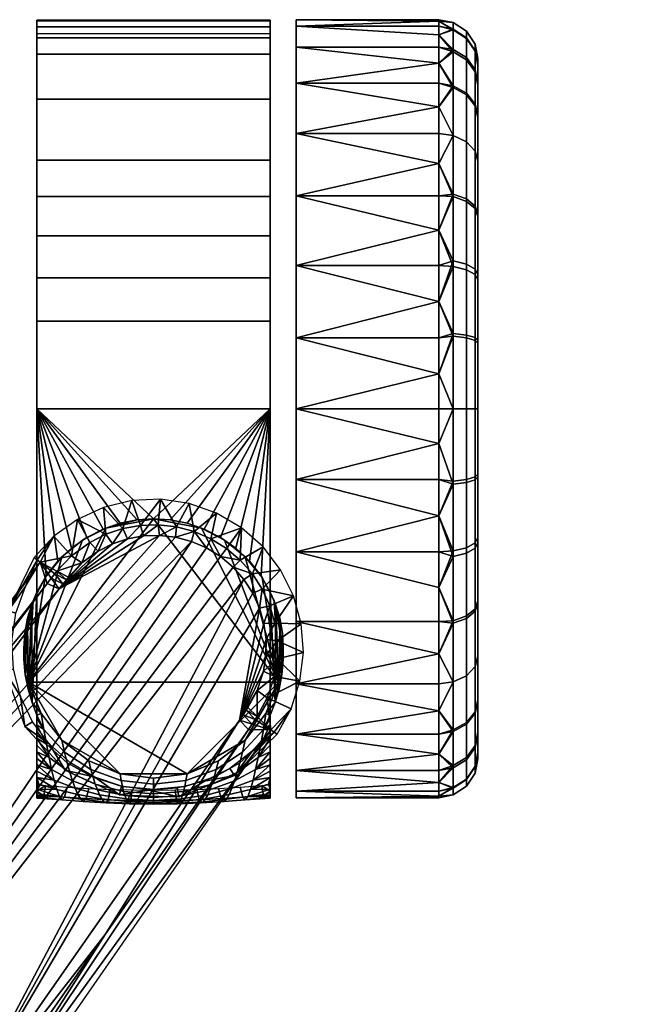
# Model space of a CAD drawing. Header units: millimetres. Extents: x -347 to 347, y -351 to 323.
# Tile 142 of 142: x 189 to 236, y 247 to 323. Entities that reach past the tile are written whole.
import ezdxf

# ---------------------------------------------------------------- set-up
doc = ezdxf.new("R2010")
doc.units = ezdxf.units.MM
doc.header["$MEASUREMENT"] = 0
doc.layers.add('kolecka', color=250, linetype='Continuous')
doc.layers.add('podnoz', color=7, linetype='Continuous')

msp = doc.modelspace()

# ---------------------------------------------------------------- meshes
at = {"layer": 'kolecka'}
mesh = msp.add_polyface(dxfattribs=at)
corners = [(210.259, 317.867, 13.584), (210.259, 320.65, 18.957), (221.259, 319.405, 16.221), (221.259, 317.867, 13.584), (210.259, 322.757, 30), (221.259, 322.635, 27.304), (210.259, 322.256, 24.541), (210.259, 322.256, 35.459), (221.259, 322.635, 32.696), (221.259, 322.757, 30), (221.259, 321.599, 21.745), (221.259, 320.65, 18.957), (210.259, 320.65, 41.043), (210.259, 317.867, 46.416), (221.259, 319.405, 43.779), (221.259, 320.65, 41.043), (221.259, 321.599, 38.255), (221.259, 322.256, 24.541), (221.259, 322.256, 35.459), (221.259, 317.867, 46.416), (223.38, 319.834, 19.28), (223.38, 317.096, 14.013), (222.363, 317.654, 13.646), (222.363, 320.456, 19.034), (223.38, 321.362, 24.544), (222.363, 322.018, 24.419), (224.049, 320.363, 24.734), (224.049, 318.889, 19.654), (224.259, 319.278, 24.941), (224.259, 317.862, 20.061), (223.38, 321.879, 30), (222.363, 322.547, 30), (224.049, 320.862, 30), (224.259, 319.758, 30), (223.38, 321.318, 35.681), (222.363, 321.973, 35.812), (224.049, 320.32, 35.483), (224.259, 319.237, 35.267), (223.38, 319.662, 41.145), (222.363, 320.28, 41.4), (224.049, 318.723, 40.755), (224.259, 317.702, 40.333), (223.38, 316.969, 46.178), (222.363, 317.525, 46.549)]
mesh.append_faces([[corners[k] for k in face] for face in [(0, 1, 2, 3), (4, 5, 6, 6), (4, 7, 8, 9), (1, 6, 10, 11), (12, 13, 14, 15), (7, 12, 15, 16), (1, 11, 2, 2), (6, 17, 10, 10), (6, 5, 17, 17), (7, 18, 8, 8), (9, 5, 4, 4), (19, 14, 13, 13), (16, 18, 7, 7), (20, 21, 22, 23), (24, 20, 23, 25), (26, 27, 20, 24), (28, 29, 27, 26), (30, 24, 25, 31), (32, 26, 24, 30), (33, 28, 26, 32), (34, 30, 31, 35), (36, 32, 30, 34), (37, 33, 32, 36), (38, 34, 35, 39), (40, 36, 34, 38), (41, 37, 36, 40), (42, 38, 39, 43), (22, 3, 2, 2), (23, 11, 10, 10), (25, 10, 17, 17), (31, 5, 9, 9), (31, 9, 8, 8), (25, 17, 5, 5), (35, 18, 16, 16), (39, 16, 15, 15), (39, 15, 14, 14), (35, 8, 18, 18), (23, 2, 11, 11), (25, 23, 10, 10), (31, 25, 5, 5), (39, 35, 16, 16), (43, 39, 14, 14), (31, 8, 35, 35), (22, 2, 23, 23), (37, 28, 33, 33)]])
mesh = msp.add_polyface(dxfattribs=at)
corners = [(210.259, 309.173, 4.89), (221.259, 311.666, 6.709), (221.259, 309.173, 4.89), (210.259, 313.97, 8.787), (210.259, 317.867, 13.584), (221.259, 316.047, 11.091), (210.259, 317.867, 46.416), (210.259, 313.97, 51.213), (221.259, 316.047, 48.909), (221.259, 317.867, 46.416), (210.259, 309.173, 55.11), (221.259, 311.666, 53.291), (221.259, 313.97, 51.213), (221.259, 313.97, 8.787), (221.259, 317.867, 13.584), (221.259, 309.173, 55.11), (223.38, 313.349, 9.407), (223.38, 308.935, 5.787), (222.363, 309.307, 5.232), (222.363, 313.822, 8.935), (224.049, 312.63, 10.127), (224.049, 308.37, 6.633), (224.259, 311.849, 10.907), (224.259, 307.757, 7.551), (223.38, 317.096, 14.013), (222.363, 317.654, 13.646), (224.049, 316.246, 14.571), (224.259, 315.323, 15.177), (224.049, 318.889, 19.654), (223.38, 319.834, 19.28), (224.259, 317.862, 20.061), (224.049, 316.124, 45.613), (224.049, 318.723, 40.755), (223.38, 319.662, 41.145), (223.38, 316.969, 46.178), (224.259, 315.206, 45), (224.259, 317.702, 40.333), (223.38, 313.349, 50.593), (222.363, 317.525, 46.549), (222.363, 313.822, 51.065), (224.049, 312.63, 49.873), (224.259, 311.849, 49.093), (223.38, 308.744, 54.34), (222.363, 309.111, 54.898), (224.049, 308.186, 53.49), (224.259, 307.58, 52.567), (221.259, 319.405, 43.779), (224.259, 319.278, 24.941), (224.259, 319.237, 35.267)]
mesh.append_faces([[corners[k] for k in face] for face in [(0, 1, 2, 2), (3, 1, 0, 0), (4, 5, 3, 3), (6, 7, 8, 9), (7, 10, 11, 12), (3, 13, 1, 1), (3, 5, 13, 13), (14, 5, 4, 4), (7, 12, 8, 8), (10, 15, 11, 11), (16, 17, 18, 19), (20, 21, 17, 16), (22, 23, 21, 20), (24, 16, 19, 25), (26, 20, 16, 24), (27, 22, 20, 26), (28, 26, 24, 29), (30, 27, 26, 28), (31, 32, 33, 34), (35, 36, 32, 31), (37, 34, 38, 39), (40, 31, 34, 37), (41, 35, 31, 40), (42, 37, 39, 43), (44, 40, 37, 42), (45, 41, 40, 44), (18, 2, 1, 1), (19, 1, 13, 13), (25, 5, 14, 14), (19, 13, 5, 5), (38, 46, 9, 9), (38, 9, 8, 8), (19, 18, 1, 1), (25, 19, 5, 5), (39, 12, 11, 11), (43, 11, 15, 15), (43, 39, 11, 11), (39, 38, 8, 12), (23, 27, 47, 47), (27, 30, 47, 47), (22, 27, 23, 23), (23, 47, 48, 48), (45, 35, 41, 41), (48, 36, 35, 35), (23, 48, 35, 35)]])
mesh = msp.add_polyface(dxfattribs=at)
corners = [(210.259, 292.757), (210.259, 298.216, 0.501), (221.259, 298.216, 0.501), (221.259, 295.452, 0.121), (210.259, 303.8, 2.106), (221.259, 301.011, 1.158), (210.259, 309.173, 4.89), (221.259, 306.536, 3.351), (221.259, 303.8, 2.106), (221.259, 309.173, 4.89), (210.259, 309.173, 55.11), (210.259, 303.8, 57.894), (221.259, 306.536, 56.649), (221.259, 309.173, 55.11), (210.259, 298.216, 59.499), (221.259, 301.011, 58.842), (221.259, 303.8, 57.894), (221.259, 295.452, 59.879), (221.259, 298.216, 59.499), (223.38, 298.438, 1.439), (223.38, 292.757, 0.879), (222.363, 292.757, 0.211), (222.363, 298.568, 0.783), (224.049, 298.24, 2.436), (224.049, 292.757, 1.896), (224.259, 298.024, 3.519), (224.259, 292.757, 3), (223.38, 303.902, 3.095), (222.363, 304.157, 2.477), (224.049, 303.512, 4.034), (224.259, 303.09, 5.054), (223.38, 308.935, 5.787), (222.363, 309.307, 5.232), (224.049, 308.37, 6.633), (224.259, 307.757, 7.551), (223.38, 303.476, 57.077), (223.38, 308.744, 54.34), (222.363, 309.111, 54.898), (222.363, 303.722, 57.698), (224.049, 303.102, 56.131), (224.049, 308.186, 53.49), (224.259, 302.696, 55.104), (224.259, 307.58, 52.567), (223.38, 298.213, 58.605), (222.363, 298.338, 59.261), (224.049, 298.022, 57.606), (224.259, 297.816, 56.521), (223.38, 292.757, 59.122), (222.363, 292.757, 59.79), (224.259, 315.206, 45)]
mesh.append_faces([[corners[k] for k in face] for face in [(0, 1, 2, 3), (1, 4, 5, 2), (4, 6, 7, 8), (6, 9, 7, 7), (8, 5, 4, 4), (10, 11, 12, 13), (11, 14, 15, 16), (14, 17, 18, 18), (18, 15, 14, 14), (16, 12, 11, 11), (19, 20, 21, 22), (23, 24, 20, 19), (25, 26, 24, 23), (27, 19, 22, 28), (29, 23, 19, 27), (30, 25, 23, 29), (31, 27, 28, 32), (33, 29, 27, 31), (34, 30, 29, 33), (35, 36, 37, 38), (39, 40, 36, 35), (41, 42, 40, 39), (43, 35, 38, 44), (45, 39, 35, 43), (46, 41, 39, 45), (47, 43, 44, 48), (22, 3, 2, 2), (28, 5, 8, 8), (28, 8, 7, 7), (22, 2, 5, 5), (32, 7, 9, 9), (22, 21, 3, 3), (28, 22, 5, 5), (28, 7, 32, 32), (38, 12, 16, 16), (38, 16, 15, 15), (37, 13, 12, 12), (38, 37, 12, 12), (44, 18, 17, 17), (15, 44, 38, 38), (18, 44, 15, 15), (25, 30, 34, 34), (42, 41, 46, 46), (34, 42, 46, 46), (34, 49, 42, 42)]])
mesh = msp.add_polyface(dxfattribs=at)
corners = [(221.259, 295.452, 0.121), (221.259, 292.757), (210.259, 292.757), (210.259, 298.216, 59.499), (210.259, 292.757, 60), (221.259, 292.757, 60), (221.259, 295.452, 59.879), (221.259, 290.061, 59.879), (210.259, 287.298, 59.499), (221.259, 287.298, 59.499), (210.259, 281.714, 57.894), (221.259, 284.502, 58.842), (221.259, 281.714, 57.894), (210.259, 281.714, 2.106), (210.259, 287.298, 0.501), (221.259, 284.502, 1.158), (221.259, 281.714, 2.106), (221.259, 290.061, 0.121), (221.259, 287.298, 0.501), (224.049, 292.757, 58.105), (224.049, 298.022, 57.606), (223.38, 298.213, 58.605), (223.38, 292.757, 59.122), (224.259, 292.757, 57.001), (224.259, 297.816, 56.521), (223.38, 287.075, 58.561), (222.363, 292.757, 59.79), (222.363, 286.945, 59.216), (224.049, 287.274, 57.563), (224.259, 287.489, 56.48), (223.38, 281.612, 56.906), (222.363, 281.356, 57.523), (224.049, 282.001, 55.966), (224.259, 282.424, 54.946), (223.38, 287.301, 1.395), (223.38, 282.037, 2.923), (222.363, 281.791, 2.302), (222.363, 287.175, 0.738), (224.049, 287.491, 2.394), (224.049, 282.412, 3.869), (224.259, 287.698, 3.478), (224.259, 282.818, 4.895), (223.38, 292.757, 0.879), (222.363, 292.757, 0.211), (224.049, 292.757, 1.896), (224.259, 292.757, 3), (222.363, 298.338, 59.261), (224.259, 277.934, 7.433), (224.259, 307.757, 7.551), (224.259, 298.024, 3.519)]
mesh.append_faces([[corners[k] for k in face] for face in [(0, 1, 2, 2), (3, 4, 5, 6), (5, 4, 7, 7), (8, 7, 4, 4), (8, 9, 7, 7), (8, 10, 11, 9), (10, 12, 11, 11), (13, 14, 15, 16), (14, 2, 1, 17), (14, 18, 15, 15), (17, 18, 14, 14), (19, 20, 21, 22), (23, 24, 20, 19), (25, 22, 26, 27), (28, 19, 22, 25), (29, 23, 19, 28), (30, 25, 27, 31), (32, 28, 25, 30), (33, 29, 28, 32), (34, 35, 36, 37), (38, 39, 35, 34), (40, 41, 39, 38), (42, 34, 37, 43), (44, 38, 34, 42), (45, 40, 38, 44), (43, 1, 0, 0), (5, 26, 6, 6), (46, 6, 26, 26), (27, 7, 9, 9), (27, 9, 11, 11), (27, 26, 7, 7), (31, 27, 11, 11), (36, 16, 15, 15), (37, 15, 18, 18), (43, 17, 1, 1), (43, 37, 18, 17), (15, 37, 36, 36), (5, 7, 26, 26), (47, 41, 40, 40), (29, 47, 48, 48), (23, 29, 24, 24), (40, 49, 47, 47), (48, 47, 49, 49), (48, 24, 29, 29), (45, 49, 40, 40)]])
mesh = msp.add_polyface(dxfattribs=at)
corners = [(210.259, 281.714, 57.894), (210.259, 276.341, 55.11), (221.259, 276.341, 55.11), (221.259, 278.978, 56.649), (210.259, 271.543, 51.213), (221.259, 273.848, 53.291), (221.259, 281.714, 57.894), (221.259, 271.543, 51.213), (210.259, 276.341, 4.89), (210.259, 281.714, 2.106), (221.259, 278.978, 3.351), (221.259, 276.341, 4.89), (210.259, 271.543, 8.787), (221.259, 273.848, 6.709), (221.259, 271.543, 8.787), (221.259, 281.714, 2.106), (223.38, 276.579, 54.213), (223.38, 281.612, 56.906), (222.363, 281.356, 57.523), (222.363, 276.208, 54.768), (224.049, 277.144, 53.367), (224.049, 282.001, 55.966), (224.259, 277.757, 52.449), (224.259, 282.424, 54.946), (223.38, 272.164, 50.593), (222.363, 271.692, 51.065), (224.049, 272.883, 49.873), (224.259, 273.664, 49.092), (224.049, 269.267, 45.429), (223.38, 268.417, 45.988), (224.259, 270.19, 44.823), (224.049, 272.883, 10.127), (224.049, 269.39, 14.387), (223.38, 268.544, 13.822), (223.38, 272.164, 9.407), (224.259, 273.664, 10.907), (224.259, 270.308, 15), (223.38, 276.769, 5.66), (222.363, 271.692, 8.935), (222.363, 276.402, 5.102), (224.049, 277.328, 6.51), (224.259, 277.934, 7.433), (223.38, 282.037, 2.923), (222.363, 281.791, 2.302), (224.049, 282.412, 3.869), (224.259, 282.818, 4.895), (221.259, 284.502, 58.842), (221.259, 269.466, 48.909), (221.259, 269.466, 11.091), (224.259, 266.276, 24.733), (224.259, 266.235, 35.059), (224.259, 287.489, 56.48)]
mesh.append_faces([[corners[k] for k in face] for face in [(0, 1, 2, 3), (1, 4, 5, 2), (3, 6, 0, 0), (7, 5, 4, 4), (8, 9, 10, 11), (12, 8, 13, 14), (9, 15, 10, 10), (11, 13, 8, 8), (16, 17, 18, 19), (20, 21, 17, 16), (22, 23, 21, 20), (24, 16, 19, 25), (26, 20, 16, 24), (27, 22, 20, 26), (28, 26, 24, 29), (30, 27, 26, 28), (31, 32, 33, 34), (35, 36, 32, 31), (37, 34, 38, 39), (40, 31, 34, 37), (41, 35, 31, 40), (42, 37, 39, 43), (44, 40, 37, 42), (45, 41, 40, 44), (18, 6, 3, 3), (19, 3, 2, 2), (18, 46, 6, 6), (25, 5, 7, 7), (25, 7, 47, 47), (19, 2, 5, 5), (38, 48, 14, 14), (25, 19, 5, 5), (18, 3, 19, 19), (39, 13, 11, 11), (39, 11, 10, 10), (43, 10, 15, 15), (39, 38, 14, 13), (43, 39, 10, 10), (41, 49, 36, 36), (50, 49, 41, 41), (41, 36, 35, 35), (30, 22, 27, 27), (51, 23, 22, 22), (41, 22, 50, 50), (41, 51, 22, 22)]])
mesh = msp.add_polyface(dxfattribs=at)
corners = [(210.259, 271.543, 51.213), (210.259, 267.647, 46.416), (221.259, 269.466, 48.909), (221.259, 271.543, 51.213), (210.259, 264.863, 41.043), (221.259, 266.108, 43.779), (221.259, 267.647, 46.416), (210.259, 263.258, 35.459), (221.259, 263.915, 38.255), (221.259, 264.863, 41.043), (210.259, 264.863, 18.957), (210.259, 267.647, 13.584), (221.259, 266.108, 16.221), (221.259, 264.863, 18.957), (210.259, 271.543, 8.787), (221.259, 269.466, 11.091), (221.259, 267.647, 13.584), (221.259, 271.543, 8.787), (221.259, 263.915, 21.745), (223.38, 268.417, 45.988), (223.38, 272.164, 50.593), (222.363, 271.692, 51.065), (222.363, 267.859, 46.354), (223.38, 265.68, 40.72), (222.363, 265.059, 40.966), (224.049, 266.625, 40.345), (224.049, 269.267, 45.429), (224.259, 267.652, 39.939), (224.259, 270.19, 44.823), (223.38, 264.152, 35.456), (222.363, 263.495, 35.582), (224.049, 265.151, 35.266), (224.259, 266.235, 35.059), (224.049, 264.652, 30), (223.38, 263.635, 30), (224.259, 265.756, 30), (224.049, 265.193, 24.517), (223.38, 264.196, 24.319), (224.259, 266.276, 24.733), (223.38, 265.851, 18.855), (222.363, 263.541, 24.188), (222.363, 265.234, 18.6), (224.049, 266.791, 19.245), (224.259, 267.811, 19.667), (223.38, 268.544, 13.822), (222.363, 267.989, 13.451), (224.049, 269.39, 14.387), (224.259, 270.308, 15), (223.38, 272.164, 9.407), (222.363, 271.692, 8.935), (224.259, 277.757, 52.449)]
mesh.append_faces([[corners[k] for k in face] for face in [(0, 1, 2, 3), (1, 4, 5, 6), (4, 7, 8, 9), (10, 11, 12, 13), (11, 14, 15, 16), (1, 6, 2, 2), (4, 9, 5, 5), (11, 16, 12, 12), (14, 17, 15, 15), (13, 18, 10, 10), (19, 20, 21, 22), (23, 19, 22, 24), (25, 26, 19, 23), (27, 28, 26, 25), (29, 23, 24, 30), (31, 25, 23, 29), (32, 27, 25, 31), (33, 31, 29, 34), (35, 32, 31, 33), (36, 33, 34, 37), (38, 35, 33, 36), (39, 37, 40, 41), (42, 36, 37, 39), (43, 38, 36, 42), (44, 39, 41, 45), (46, 42, 39, 44), (47, 43, 42, 46), (48, 44, 45, 49), (22, 6, 5, 5), (24, 5, 9, 9), (22, 2, 6, 6), (41, 18, 13, 13), (41, 13, 12, 12), (45, 16, 15, 15), (45, 12, 16, 16), (24, 9, 8, 8), (22, 21, 2, 2), (41, 40, 18, 18), (45, 41, 12, 12), (22, 5, 24, 24), (15, 49, 45, 45), (38, 43, 47, 47), (35, 38, 32, 32), (28, 27, 32, 32), (50, 28, 32, 32)]])
mesh = msp.add_polyface(dxfattribs=at)
corners = [(333.408, -56.758, 24.541), (333.408, -56.257, 30), (344.408, -56.378, 27.304), (344.408, -56.758, 24.541), (333.408, -56.758, 35.459), (344.408, -56.378, 32.696), (344.408, -56.257, 30), (345.513, -56.466, 30), (345.513, -56.996, 24.419), (311.408, -56.758, 24.541), (300.408, -56.758, 24.541), (300.408, -56.378, 27.304), (311.408, -56.257, 30), (300.408, -56.257, 30), (300.408, -56.378, 32.696), (311.408, -56.758, 35.459), (299.304, -56.466, 30), (210.259, 263.258, 35.459), (210.259, 262.757, 30), (221.259, 262.878, 32.696), (221.259, 263.258, 35.459), (210.259, 263.258, 24.541), (221.259, 262.878, 27.304), (221.259, 262.757, 30), (210.259, 264.863, 18.957), (221.259, 263.915, 21.745), (221.259, 263.258, 24.541), (221.259, 263.915, 38.255), (223.38, 263.635, 30), (223.38, 264.152, 35.456), (222.363, 263.495, 35.582), (222.363, 262.966, 30), (223.38, 264.196, 24.319), (222.363, 263.541, 24.188), (222.363, 265.059, 40.966), (188.259, 263.258, 35.459), (177.259, 263.258, 35.459), (177.259, 262.878, 32.696), (188.259, 262.757, 30), (177.259, 262.757, 30), (177.259, 262.878, 27.304), (188.259, 263.258, 24.541), (188.259, 264.863, 41.043), (177.259, 263.915, 38.255), (177.259, 263.258, 24.541), (177.259, 263.915, 21.745), (188.259, 264.863, 18.957), (175.138, 263.635, 30), (176.155, 262.966, 30), (176.155, 263.495, 35.582), (175.138, 264.152, 35.456), (175.138, 264.196, 24.319), (176.155, 263.541, 24.188), (176.155, 265.234, 18.6)]
mesh.append_faces([[corners[k] for k in face] for face in [(0, 1, 2, 3), (1, 4, 5, 6), (6, 2, 1, 1), (7, 2, 6, 6), (7, 6, 5, 5), (7, 8, 2, 2), (9, 10, 11, 12), (12, 13, 14, 15), (13, 12, 11, 11), (16, 13, 11, 11), (16, 14, 13, 13), (17, 18, 19, 20), (18, 21, 22, 23), (21, 24, 25, 26), (18, 23, 19, 19), (21, 26, 22, 22), (20, 27, 17, 17), (28, 29, 30, 31), (32, 28, 31, 33), (30, 27, 20, 20), (30, 20, 19, 19), (31, 23, 22, 22), (33, 22, 26, 26), (31, 19, 23, 23), (33, 26, 25, 25), (30, 34, 27, 27), (31, 30, 19, 19), (31, 22, 33, 33), (35, 36, 37, 38), (38, 39, 40, 41), (42, 43, 36, 35), (41, 44, 45, 46), (38, 37, 39, 39), (41, 40, 44, 44), (47, 48, 49, 50), (51, 52, 48, 47), (49, 36, 43, 43), (49, 37, 36, 36), (48, 40, 39, 39), (52, 44, 40, 40), (48, 39, 37, 37), (52, 45, 44, 44), (48, 37, 49, 49), (53, 45, 52, 52), (48, 52, 40, 40)]])
at = {"layer": 'podnoz'}
mesh = msp.add_polyface(dxfattribs=at)
corners = [(190.259, 262.83, 32.606), (190.259, 322.676, 32.196), (190.259, 262.728, 30.473), (190.259, 262.757, 28.334), (190.259, 322.729, 28.713), (190.259, 262.932, 26.202), (190.259, 263.063, 34.728), (190.259, 322.215, 35.673), (190.259, 263.846, 38.9), (190.259, 321.352, 39.073), (190.259, 263.416, 36.822), (190.259, 321.67, 22), (190.259, 263.263, 24.086), (190.259, 320.107, 42.327), (190.259, 264.307, 40.959), (190.259, 316.631, 48.166), (190.259, 264.789, 43.012), (190.259, 265.788, 47.082), (190.259, 309.126, 55.14), (190.259, 265.283, 45.049), (190.259, 292.757, 60), (190.259, 266.299, 49.098), (190.259, 266.816, 51.113), (190.259, 267.334, 53.11), (190.259, 278.616, 60), (190.259, 263.748, 22), (190.259, 268.885, 59.066), (190.259, 269.127, 60), (189.855, 277.658, 60.605), (190.259, 278.616, 60), (189.884, 270.091, 60.563), (189.538, 276.601, 61.082), (189.579, 271.133, 61.021), (190.259, 269.127, 60), (189.361, 272.247, 61.347), (189.259, 273.413, 61.5), (189.331, 275.455, 61.392), (189.259, 274.257, 61.5), (189.259, 274.257, 63), (189.259, 274.257, 61.5), (189.259, 273.413, 61.5), (189.361, 272.247, 61.347), (192.188, 281.328, 63), (191.87, 280.995, 60), (190.973, 279.855, 60), (190.889, 279.729, 63), (190.259, 278.616, 60), (189.961, 277.938, 63), (189.331, 275.455, 61.392), (189.855, 277.658, 60.605), (189.538, 276.601, 61.082), (199.259, 284.257, 63), (195.578, 283.555, 63), (189.602, 271.678, 63), (189.259, 274.257, 63), (189.961, 277.938, 63), (190.889, 279.729, 63), (192.188, 281.328, 63), (193.787, 282.627, 63), (168.74, 248.058, 108.128), (202.18, 282.521, 97.031), (200.959, 282.846, 97.135), (193.718, 280.858, 98.488), (192.689, 279.755, 98.837), (192.53, 279.562, 98.896), (191.969, 278.853, 99.107), (192.27, 279.245, 98.992), (188.031, 277.156, 64), (190.27, 281.1, 68.97), (190.035, 281.285, 64), (189.379, 279.044, 74.278), (190.502, 280.914, 73.94), (187.785, 272.573, 64), (188.33, 274.838, 74.856), (188.644, 276.989, 74.58), (188.445, 272.664, 75.099), (191.803, 280.219, 97.924), (192.929, 281.42, 97.575), (191.635, 280.016, 97.982), (191.054, 279.282, 98.193), (191.358, 279.679, 98.078), (167.738, 249.631, 93.737), (191.054, 279.282, 98.193), (191.969, 278.853, 99.107), (191.358, 279.679, 98.078), (191.635, 280.016, 97.982), (192.27, 279.245, 98.992), (192.53, 279.562, 98.896), (192.689, 279.755, 98.837), (191.803, 280.219, 97.924), (193.718, 280.858, 98.488), (192.929, 281.42, 97.575)]
mesh.append_faces([[corners[k] for k in face] for face in [(0, 1, 2, 2), (3, 4, 5, 5), (6, 7, 0, 0), (8, 9, 10, 10), (5, 11, 12, 12), (13, 8, 14, 14), (15, 14, 16, 16), (17, 18, 19, 19), (20, 17, 21, 21), (21, 22, 20, 20), (22, 23, 24, 24), (12, 11, 25, 25), (26, 27, 24, 24), (24, 20, 22, 22), (28, 29, 30, 30), (31, 28, 32, 32), (33, 30, 29, 29), (32, 34, 31, 31), (34, 35, 36, 36), (37, 36, 35, 35), (31, 34, 36, 36), (38, 39, 40, 40), (38, 40, 41, 41), (42, 43, 44, 45), (45, 44, 46, 47), (38, 48, 39, 39), (48, 38, 47, 47), (46, 49, 47, 47), (49, 50, 47, 47), (50, 48, 47, 47), (51, 52, 53, 53), (54, 53, 55, 55), (55, 53, 56, 56), (57, 53, 58, 58), (57, 56, 53, 53), (53, 52, 58, 58), (59, 60, 61, 61), (62, 63, 64, 64), (65, 64, 66, 66), (64, 65, 62, 62), (67, 68, 69, 69), (68, 70, 71, 71), (67, 70, 68, 68), (72, 73, 67, 67), (67, 74, 70, 70), (67, 73, 74, 74), (75, 73, 72, 72), (76, 77, 71, 71), (71, 78, 76, 76), (71, 79, 80, 80), (78, 71, 80, 80), (81, 79, 71, 71), (82, 83, 84, 84), (85, 86, 87, 87), (83, 86, 84, 84), (87, 88, 89, 89), (88, 90, 89, 89), (91, 89, 90, 90), (85, 87, 89, 89), (84, 86, 85, 85)]])
mesh = msp.add_polyface(dxfattribs=at)
corners = [(208.259, 262.757, 28.334), (208.259, 322.729, 28.713), (208.259, 262.728, 30.473), (208.259, 263.063, 34.728), (208.259, 322.215, 35.673), (208.259, 263.416, 36.822), (208.259, 320.107, 42.327), (208.259, 264.307, 40.959), (208.259, 263.846, 38.9), (208.259, 316.631, 48.166), (208.259, 264.789, 43.012), (208.259, 265.283, 45.049), (208.259, 292.757, 60), (208.259, 266.299, 49.098), (208.259, 265.788, 47.082), (208.259, 266.816, 51.113), (208.259, 267.854, 55.106), (208.259, 267.334, 53.11), (208.259, 278.616, 60), (208.259, 268.37, 57.086), (209.187, 275.455, 61.392), (209.259, 274.257, 61.5), (209.259, 273.413, 61.5), (209.157, 272.247, 61.347), (208.663, 277.658, 60.605), (208.98, 276.601, 61.082), (208.94, 271.133, 61.021), (208.259, 278.616, 60), (208.635, 270.091, 60.563), (208.259, 269.127, 60), (209.259, 274.257, 63), (209.259, 273.413, 61.5), (209.259, 274.257, 61.5), (209.157, 272.247, 61.347), (209.187, 275.455, 61.392), (208.557, 277.938, 63), (208.259, 278.616, 60), (207.545, 279.855, 60), (207.629, 279.729, 63), (206.648, 280.995, 60), (206.33, 281.328, 63), (208.98, 276.601, 61.082), (208.663, 277.658, 60.605), (189.602, 271.678, 63), (208.917, 271.678, 63), (199.259, 284.257, 63), (209.259, 274.257, 63), (208.557, 277.938, 63), (202.94, 283.555, 63), (204.731, 282.627, 63), (206.33, 281.328, 63), (207.629, 279.729, 63), (205.883, 268.744, 99.107), (207.92, 273.724, 97.891), (207.932, 274.959, 97.659), (207.768, 276.187, 97.452), (207.425, 277.382, 97.277), (191.969, 278.853, 99.107), (194.979, 281.774, 98.144), (193.718, 280.858, 98.488), (206.875, 280.009, 96.119), (207.641, 278.827, 96.222), (209.057, 280.325, 64), (210.049, 278.327, 64), (208.223, 277.551, 96.364), (208.605, 276.219, 96.54), (210.641, 276.177, 64), (208.791, 274.85, 96.746), (208.778, 273.472, 96.978), (210.809, 273.953, 64), (207.7, 282.096, 64), (205.946, 281.069, 96.055), (210.547, 271.738, 64), (206.902, 278.527, 97.135), (207.425, 277.382, 97.277), (207.641, 278.827, 96.222), (207.768, 276.187, 97.452), (208.223, 277.551, 96.364), (206.875, 280.009, 96.119), (206.217, 279.588, 97.031), (205.946, 281.069, 96.055), (204.419, 281.358, 96.945), (205.383, 280.54, 96.967), (208.778, 273.472, 96.978), (207.92, 273.724, 97.891), (207.731, 272.509, 98.144), (207.932, 274.959, 97.659), (208.605, 276.219, 96.54), (208.791, 274.85, 96.746)]
mesh.append_faces([[corners[k] for k in face] for face in [(0, 1, 2, 2), (3, 4, 5, 5), (6, 7, 8, 8), (9, 10, 7, 7), (10, 9, 11, 11), (12, 13, 14, 14), (13, 12, 15, 15), (16, 17, 18, 18), (19, 16, 18, 18), (20, 21, 22, 22), (23, 20, 22, 22), (24, 25, 26, 26), (27, 24, 28, 28), (26, 25, 23, 23), (28, 29, 27, 27), (20, 23, 25, 25), (30, 31, 32, 32), (33, 31, 30, 30), (30, 32, 34, 34), (35, 30, 34, 34), (35, 36, 37, 38), (38, 37, 39, 40), (41, 35, 34, 34), (42, 36, 35, 35), (42, 35, 41, 41), (43, 44, 45, 45), (46, 47, 44, 44), (45, 44, 48, 48), (48, 44, 49, 49), (49, 44, 50, 50), (44, 51, 50, 50), (51, 44, 47, 47), (52, 53, 54, 54), (52, 55, 56, 56), (57, 58, 59, 59), (60, 61, 62, 62), (63, 61, 64, 64), (64, 65, 63, 63), (66, 65, 67, 67), (68, 69, 67, 67), (60, 70, 71, 71), (62, 61, 63, 63), (70, 60, 62, 62), (69, 68, 72, 72), (66, 67, 69, 69), (63, 65, 66, 66), (73, 74, 75, 75), (76, 77, 74, 74), (74, 77, 75, 75), (78, 79, 73, 73), (80, 81, 82, 82), (73, 75, 78, 78), (80, 82, 78, 78), (82, 79, 78, 78), (83, 84, 85, 85), (86, 87, 76, 76), (77, 76, 87, 87), (83, 88, 84, 84), (86, 84, 88, 88), (87, 86, 88, 88)]])
mesh = msp.add_polyface(dxfattribs=at)
corners = [(208.259, 262.83, 32.606), (208.259, 262.728, 30.473), (208.259, 322.676, 32.196), (208.259, 262.757, 28.334), (208.259, 262.932, 26.202), (208.259, 322.729, 28.713), (208.259, 263.063, 34.728), (208.259, 322.215, 35.673), (208.259, 263.846, 38.9), (208.259, 263.416, 36.822), (208.259, 321.352, 39.073), (208.259, 263.263, 24.086), (208.259, 321.67, 22), (208.259, 265.788, 47.082), (208.259, 265.283, 45.049), (208.259, 309.126, 55.14), (208.259, 263.748, 22), (208.259, 264.307, 40.959), (208.259, 320.107, 42.327), (208.259, 316.631, 48.166), (208.259, 311.93, 53.073), (208.259, 292.757, 60), (208.259, 306.08, 56.879), (208.259, 299.509, 59.23), (208.259, 302.852, 58.251), (190.259, 262.757, 28.334), (190.259, 262.728, 30.473), (190.259, 322.729, 28.713), (190.259, 263.063, 34.728), (190.259, 263.416, 36.822), (190.259, 322.215, 35.673), (190.259, 264.789, 43.012), (190.259, 265.283, 45.049), (190.259, 316.631, 48.166), (190.259, 264.307, 40.959), (190.259, 320.107, 42.327), (190.259, 311.93, 53.073), (190.259, 321.352, 39.073), (190.259, 263.846, 38.9), (190.259, 262.83, 32.606), (190.259, 322.676, 32.196), (190.259, 309.126, 55.14), (190.259, 292.757, 60), (190.259, 306.08, 56.879), (190.259, 299.509, 59.23), (190.259, 302.852, 58.251), (190.259, 265.788, 47.082), (190.259, 321.67, 22), (190.259, 262.932, 26.202), (199.259, 284.257, 60), (200.531, 284.176, 60), (208.259, 292.757, 60), (201.838, 283.918, 60), (203.145, 283.471, 60), (204.411, 282.828, 60), (197.987, 284.176, 60), (190.259, 292.757, 60), (195.374, 283.471, 60), (196.681, 283.918, 60), (194.108, 282.828, 60), (205.592, 281.996, 60), (192.927, 281.996, 60), (208.259, 322.729, 28.713), (208.259, 321.67, 22), (190.259, 321.67, 22), (190.259, 322.729, 28.713), (208.259, 322.676, 32.196), (190.259, 322.676, 32.196), (208.259, 321.352, 39.073), (208.259, 322.215, 35.673), (190.259, 322.215, 35.673), (190.259, 321.352, 39.073), (208.259, 320.107, 42.327), (190.259, 320.107, 42.327), (208.259, 316.631, 48.166), (190.259, 316.631, 48.166), (208.259, 309.126, 55.14), (208.259, 311.93, 53.073), (190.259, 311.93, 53.073), (190.259, 309.126, 55.14), (208.259, 306.08, 56.879), (190.259, 306.08, 56.879), (208.259, 299.509, 59.23), (208.259, 302.852, 58.251), (190.259, 302.852, 58.251), (190.259, 299.509, 59.23), (198.237, 283.752, 96.54), (199.622, 283.8, 96.364), (199.797, 285.776, 64), (201.016, 283.64, 96.222), (202.003, 285.45, 64), (195.401, 285.147, 64), (196.877, 283.505, 96.746), (197.568, 285.674, 64)]
mesh.append_faces([[corners[k] for k in face] for face in [(0, 1, 2, 2), (3, 4, 5, 5), (6, 0, 7, 7), (8, 9, 10, 10), (4, 11, 12, 12), (13, 14, 15, 15), (11, 16, 12, 12), (17, 18, 19, 19), (20, 14, 19, 19), (10, 18, 8, 8), (0, 2, 7, 7), (7, 10, 9, 9), (2, 1, 5, 5), (15, 14, 20, 20), (21, 15, 22, 22), (23, 21, 24, 24), (22, 24, 21, 21), (13, 15, 21, 21), (12, 5, 4, 4), (25, 26, 27, 27), (28, 29, 30, 30), (31, 32, 33, 33), (34, 33, 35, 35), (36, 33, 32, 32), (37, 38, 35, 35), (39, 30, 40, 40), (30, 29, 37, 37), (40, 27, 26, 26), (41, 36, 32, 32), (42, 43, 41, 41), (44, 45, 42, 42), (43, 42, 45, 45), (46, 42, 41, 41), (47, 48, 27, 27), (49, 50, 51, 51), (52, 51, 50, 50), (51, 52, 53, 53), (53, 54, 51, 51), (55, 49, 56, 56), (51, 56, 49, 49), (56, 57, 58, 58), (56, 58, 55, 55), (59, 57, 56, 56), (51, 54, 60, 60), (56, 61, 59, 59), (62, 63, 64, 65), (66, 62, 65, 67), (68, 69, 70, 71), (72, 68, 71, 73), (69, 66, 67, 70), (74, 72, 73, 75), (76, 77, 78, 79), (80, 76, 79, 81), (82, 83, 84, 85), (51, 82, 85, 56), (83, 80, 81, 84), (77, 74, 75, 78), (86, 87, 88, 88), (88, 89, 90, 90), (91, 92, 93, 93), (88, 93, 86, 86)]])
mesh = msp.add_polyface(dxfattribs=at)
corners = [(208.259, 278.616, 60), (208.259, 266.816, 51.113), (208.259, 292.757, 60), (206.33, 281.328, 63), (205.592, 281.996, 60), (204.411, 282.828, 60), (204.731, 282.627, 63), (203.145, 283.471, 60), (202.94, 283.555, 63), (201.838, 283.918, 60), (200.531, 284.176, 60), (199.259, 284.257, 63), (206.648, 280.995, 60), (199.259, 284.257, 60), (195.578, 283.555, 63), (195.374, 283.471, 60), (194.108, 282.828, 60), (193.787, 282.627, 63), (192.927, 281.996, 60), (192.188, 281.328, 63), (197.987, 284.176, 60), (196.681, 283.918, 60), (191.87, 280.995, 60), (208.259, 292.757, 60), (206.648, 280.995, 60), (207.545, 279.855, 60), (208.259, 278.616, 60), (205.592, 281.996, 60), (190.259, 292.757, 60), (190.259, 278.616, 60), (190.973, 279.855, 60), (191.87, 280.995, 60), (192.927, 281.996, 60), (198.466, 282.945, 97.452), (191.969, 278.853, 99.107), (199.709, 282.989, 97.277), (197.247, 282.722, 97.659), (194.979, 281.774, 98.144), (196.076, 282.329, 97.891), (207.7, 282.096, 64), (206.029, 283.576, 64), (205.946, 281.069, 96.055), (204.871, 281.982, 96.033), (204.107, 284.707, 64), (203.672, 282.722, 96.055), (201.016, 283.64, 96.222), (202.376, 283.278, 96.119), (202.003, 285.45, 64), (199.797, 285.776, 64), (199.622, 283.8, 96.364), (196.877, 283.505, 96.746), (198.237, 283.752, 96.54), (197.568, 285.674, 64), (195.57, 283.068, 96.978), (195.401, 285.147, 64), (192.929, 281.42, 97.575), (194.345, 282.449, 97.231), (193.376, 284.214, 64), (191.564, 282.913, 64), (190.502, 280.914, 73.94), (190.035, 281.285, 64), (190.27, 281.1, 68.97), (194.345, 282.449, 97.231), (192.929, 281.42, 97.575), (193.718, 280.858, 98.488), (194.979, 281.774, 98.144), (195.57, 283.068, 96.978), (196.076, 282.329, 97.891), (196.877, 283.505, 96.746), (198.237, 283.752, 96.54), (197.247, 282.722, 97.659), (199.622, 283.8, 96.364), (198.466, 282.945, 97.452), (201.016, 283.64, 96.222), (199.709, 282.989, 97.277), (200.959, 282.846, 97.135), (202.18, 282.521, 97.031), (202.376, 283.278, 96.119), (203.342, 282.022, 96.967), (203.672, 282.722, 96.055), (204.419, 281.358, 96.945), (204.871, 281.982, 96.033), (205.946, 281.069, 96.055)]
mesh.append_faces([[corners[k] for k in face] for face in [(0, 1, 2, 2), (3, 4, 5, 6), (6, 5, 7, 8), (8, 9, 10, 11), (4, 3, 12, 12), (9, 8, 7, 7), (10, 13, 11, 11), (14, 15, 16, 17), (17, 16, 18, 19), (13, 20, 11, 11), (21, 14, 20, 20), (21, 15, 14, 14), (19, 18, 22, 22), (14, 11, 20, 20), (23, 24, 25, 25), (23, 25, 26, 26), (24, 23, 27, 27), (28, 29, 30, 30), (28, 30, 31, 31), (28, 31, 32, 32), (33, 34, 35, 35), (36, 34, 33, 33), (37, 34, 38, 38), (38, 34, 36, 36), (39, 40, 41, 41), (40, 42, 41, 41), (43, 44, 40, 40), (45, 46, 47, 47), (43, 46, 44, 44), (45, 48, 49, 49), (50, 51, 52, 52), (53, 50, 54, 54), (55, 56, 57, 57), (57, 56, 53, 53), (47, 46, 43, 43), (57, 53, 54, 54), (55, 58, 59, 59), (60, 61, 58, 58), (59, 58, 61, 61), (55, 57, 58, 58), (42, 40, 44, 44), (62, 63, 64, 64), (65, 66, 62, 62), (66, 65, 67, 67), (67, 68, 66, 66), (64, 65, 62, 62), (69, 68, 70, 70), (67, 70, 68, 68), (71, 69, 72, 72), (70, 72, 69, 69), (73, 74, 75, 75), (72, 74, 71, 71), (75, 76, 77, 77), (71, 74, 73, 73), (76, 78, 77, 77), (79, 78, 80, 80), (77, 78, 79, 79), (73, 75, 77, 77), (79, 80, 81, 81), (82, 81, 80, 80)]])
mesh = msp.add_polyface(dxfattribs=at)
corners = [(192.188, 262.596, 30.331), (190.259, 262.83, 32.606), (190.658, 262.705, 30.439), (191.99, 262.837, 34.536), (190.259, 263.063, 34.728), (191.791, 263.394, 38.696), (190.259, 263.416, 36.822), (190.394, 263.804, 38.878), (190.259, 267.854, 55.106), (190.259, 278.616, 60), (190.259, 267.334, 53.11), (190.259, 268.37, 57.086), (190.259, 268.885, 59.066), (189.579, 271.133, 61.021), (189.855, 277.658, 60.605), (189.884, 270.091, 60.563), (192.388, 262.786, 26.127), (190.79, 262.896, 26.181), (190.922, 263.69, 22), (192.586, 263.565, 22), (190.259, 262.932, 26.202), (190.259, 263.263, 24.086), (190.259, 263.748, 22), (190.259, 262.728, 30.473), (190.259, 262.757, 28.334), (190.259, 264.307, 40.959), (190.259, 263.846, 38.9), (190.259, 264.789, 43.012), (191.593, 264.105, 42.823), (190.259, 266.299, 49.098), (190.259, 265.788, 47.082), (191.394, 264.924, 46.924), (190.259, 265.283, 45.049), (191.195, 265.849, 50.995), (190.259, 266.816, 51.113), (189.602, 271.678, 63), (189.579, 271.133, 61.021), (189.884, 270.091, 60.563), (189.361, 272.247, 61.347), (190.259, 268.37, 57.086), (190.259, 267.854, 55.106), (190.997, 266.882, 55.034), (190.259, 267.334, 53.11), (189.259, 274.257, 63), (190.599, 269.257, 63), (190.798, 268.018, 59.037), (190.259, 268.885, 59.066), (192.396, 266.272, 58.981), (192.19, 267.185, 63), (190.259, 269.127, 60), (192.19, 267.185, 63), (189.602, 271.678, 63), (190.599, 269.257, 63), (159.191, 219.108, 114.959), (183.773, 237.135, 108.128), (206.217, 279.588, 97.031), (205.383, 280.54, 96.967), (202.18, 282.521, 97.031), (168.74, 248.058, 108.128), (200.959, 282.846, 97.135), (199.709, 282.989, 97.277), (191.969, 278.853, 99.107), (189.337, 268.254, 64), (188.984, 270.564, 75.298), (187.785, 272.573, 64), (192.443, 264.875, 64), (191.232, 266.878, 75.537), (188.445, 272.664, 75.099), (189.927, 268.607, 75.446), (167.82, 248.481, 107.212), (179.438, 263.879, 102.703), (167.738, 249.631, 93.737), (191.054, 279.282, 98.193), (179.438, 263.879, 102.703), (167.82, 248.481, 107.212), (168.74, 248.058, 108.128), (191.969, 278.853, 99.107), (191.054, 279.282, 98.193)]
mesh.append_faces([[corners[k] for k in face] for face in [(0, 1, 2, 2), (1, 0, 3, 3), (3, 4, 1, 1), (3, 5, 6, 6), (6, 5, 7, 7), (4, 3, 6, 6), (8, 9, 10, 10), (9, 11, 12, 12), (11, 9, 8, 8), (13, 14, 15, 15), (16, 17, 18, 19), (0, 2, 17, 16), (17, 20, 21, 21), (22, 18, 21, 21), (2, 23, 24, 24), (24, 20, 17, 17), (2, 1, 23, 23), (25, 26, 7, 7), (6, 7, 26, 26), (27, 25, 28, 28), (21, 18, 17, 17), (24, 17, 2, 2), (25, 5, 28, 28), (29, 30, 31, 31), (32, 31, 30, 30), (33, 34, 29, 29), (28, 31, 32, 32), (31, 33, 29, 29), (32, 27, 28, 28), (5, 25, 7, 7), (35, 36, 37, 37), (35, 38, 36, 36), (39, 40, 41, 41), (42, 41, 40, 40), (43, 38, 35, 35), (35, 37, 44, 44), (39, 41, 45, 45), (33, 41, 42, 42), (46, 39, 45, 45), (47, 48, 44, 45), (49, 46, 45, 45), (49, 45, 44, 44), (37, 49, 44, 44), (33, 42, 34, 34), (50, 51, 52, 52), (53, 54, 55, 55), (55, 56, 53, 53), (53, 57, 58, 58), (59, 60, 58, 58), (58, 60, 61, 61), (62, 63, 64, 64), (65, 66, 62, 62), (63, 67, 64, 64), (62, 68, 63, 63), (66, 68, 62, 62), (69, 70, 71, 71), (72, 71, 70, 70), (73, 74, 75, 75), (76, 77, 73, 73), (73, 75, 76, 76)]])
mesh = msp.add_polyface(dxfattribs=at)
corners = [(194.046, 262.681, 26.085), (192.388, 262.786, 26.127), (192.586, 263.565, 22), (194.252, 263.468, 22), (193.84, 262.473, 30.246), (192.188, 262.596, 30.331), (193.634, 262.63, 34.413), (191.99, 262.837, 34.536), (193.427, 263, 38.554), (191.791, 263.394, 38.696), (193.221, 263.48, 42.676), (191.593, 264.105, 42.823), (193.015, 264.046, 46.782), (191.394, 264.924, 46.924), (192.809, 264.702, 50.869), (191.195, 265.849, 50.995), (192.603, 265.445, 54.936), (190.997, 266.882, 55.034), (192.396, 266.272, 58.981), (190.798, 268.018, 59.037), (195.754, 262.596, 26.056), (195.92, 263.399, 22), (195.588, 262.364, 30.186), (195.422, 262.449, 34.326), (195.256, 262.674, 38.453), (195.09, 262.979, 42.571), (194.924, 263.355, 46.68), (194.758, 263.806, 50.779), (194.592, 264.332, 54.867), (194.426, 264.928, 58.941), (197.498, 262.54, 26.038), (197.589, 263.357, 22), (197.406, 262.29, 30.15), (197.314, 262.328, 34.273), (197.222, 262.462, 38.392), (197.13, 262.657, 42.508), (197.039, 262.914, 46.619), (196.947, 263.238, 50.725), (196.855, 263.629, 54.825), (196.764, 264.083, 58.917), (199.259, 262.521, 26.032), (199.259, 263.343, 22), (199.259, 262.262, 30.138), (199.259, 262.284, 34.255), (199.259, 262.387, 38.372), (199.259, 262.544, 42.487), (199.259, 262.76, 46.599), (199.259, 263.042, 50.707), (199.259, 263.386, 54.811), (199.259, 263.791, 58.909), (201.021, 262.54, 26.038), (200.929, 263.357, 22), (201.112, 262.29, 30.15), (201.204, 262.328, 34.273), (201.296, 262.462, 38.392), (201.388, 262.657, 42.508), (194.259, 265.596, 63), (192.19, 267.185, 63), (196.672, 264.6, 63), (199.259, 264.257, 63), (196.672, 264.6, 63), (189.602, 271.678, 63), (192.19, 267.185, 63), (194.259, 265.596, 63), (201.847, 264.6, 63), (199.259, 264.257, 63), (208.917, 271.678, 63), (205.883, 268.744, 99.107), (207.425, 277.382, 97.277), (183.773, 237.135, 108.128), (203.342, 282.022, 96.967), (159.191, 219.108, 114.959), (204.419, 281.358, 96.945), (202.18, 282.521, 97.031), (205.383, 280.54, 96.967), (191.232, 266.878, 75.537), (192.443, 264.875, 64), (192.852, 265.437, 75.568), (201.204, 262.824, 64), (198.922, 263.344, 75.298), (196.616, 262.965, 64), (196.77, 263.635, 75.446), (194.723, 264.342, 75.537), (183.773, 237.135, 108.128), (195.515, 252.198, 102.703), (205.883, 268.744, 99.107)]
mesh.append_faces([[corners[k] for k in face] for face in [(0, 1, 2, 3), (4, 5, 1, 0), (6, 7, 5, 4), (8, 9, 7, 6), (10, 11, 9, 8), (12, 13, 11, 10), (14, 15, 13, 12), (16, 17, 15, 14), (18, 19, 17, 16), (20, 0, 3, 21), (22, 4, 0, 20), (23, 6, 4, 22), (24, 8, 6, 23), (25, 10, 8, 24), (26, 12, 10, 25), (27, 14, 12, 26), (28, 16, 14, 27), (29, 18, 16, 28), (30, 20, 21, 31), (32, 22, 20, 30), (33, 23, 22, 32), (34, 24, 23, 33), (35, 25, 24, 34), (36, 26, 25, 35), (37, 27, 26, 36), (38, 28, 27, 37), (39, 29, 28, 38), (40, 30, 31, 41), (42, 32, 30, 40), (43, 33, 32, 42), (44, 34, 33, 43), (45, 35, 34, 44), (46, 36, 35, 45), (47, 37, 36, 46), (48, 38, 37, 47), (49, 39, 38, 48), (50, 40, 41, 51), (52, 42, 40, 50), (53, 43, 42, 52), (54, 44, 43, 53), (55, 45, 44, 54), (29, 56, 57, 18), (58, 39, 49, 59), (39, 58, 56, 29), (60, 61, 62, 62), (63, 60, 62, 62), (61, 60, 64, 64), (64, 60, 65, 65), (64, 66, 61, 61), (67, 68, 69, 69), (70, 71, 72, 72), (71, 70, 73, 73), (71, 74, 72, 72), (75, 76, 77, 77), (78, 79, 80, 80), (81, 82, 80, 80), (77, 76, 82, 82), (81, 80, 79, 79), (80, 82, 76, 76), (83, 84, 85, 85)]])
mesh = msp.add_polyface(dxfattribs=at)
corners = [(113.965, 156.859, 132.973), (68.738, 94.61, 150.986), (73.605, 90.874, 150.986), (117.484, 142.275, 135.168), (139.58, 173.897, 126.16), (183.773, 237.135, 108.128), (159.191, 219.108, 114.959), (161.674, 205.519, 117.146), (84.131, 94.538, 148.739), (100.807, 118.408, 141.957), (145.5, 217.27, 117.146), (168.74, 248.058, 108.128), (122.254, 186.486, 126.16), (99.008, 155.7, 135.168), (63.681, 98.085, 150.986), (69.873, 117.117, 146.438), (109.716, 171.513, 129.744), (121.339, 186.907, 125.24), (167.738, 249.631, 93.737), (132.962, 202.3, 120.734), (144.584, 217.693, 116.228), (98.095, 156.119, 134.246), (27.619, 64.682, 137.329), (83.531, 136.826, 139.882), (156.203, 233.086, 111.72), (167.82, 248.481, 107.212), (27.32, 66.28, 112.444), (190.502, 280.914, 73.94), (129.215, 157.346, 129.744), (185.579, 236.669, 93.737), (140.264, 173.157, 125.24), (151.312, 188.969, 120.734), (162.359, 204.779, 116.228), (118.165, 141.537, 134.246), (52.981, 46.255, 137.329), (184.46, 236.392, 107.212), (195.515, 252.198, 102.703), (173.408, 220.586, 111.72), (54.593, 46.465, 112.444), (208.295, 267.987, 73.966), (206.574, 268.006, 98.193), (68.966, 117.533, 145.514), (54.398, 98.237, 151.133), (69.873, 117.117, 146.438), (83.531, 136.826, 139.882), (99.008, 155.7, 135.168), (98.095, 156.119, 134.246), (122.254, 186.486, 126.16), (109.716, 171.513, 129.744), (121.339, 186.907, 125.24), (132.962, 202.3, 120.734), (139.58, 173.897, 126.16), (117.484, 142.275, 135.168), (129.215, 157.346, 129.744), (90.469, 101.91, 145.514), (104.316, 121.724, 139.882), (100.807, 118.408, 141.957), (118.165, 141.537, 134.246), (140.264, 173.157, 125.24), (145.5, 217.27, 117.146), (144.584, 217.693, 116.228), (156.203, 233.086, 111.72), (168.74, 248.058, 108.128), (167.82, 248.481, 107.212), (151.312, 188.969, 120.734), (162.359, 204.779, 116.228), (161.674, 205.519, 117.146), (173.408, 220.586, 111.72), (184.46, 236.392, 107.212), (183.773, 237.135, 108.128), (195.515, 252.198, 102.703)]
mesh.append_faces([[corners[k] for k in face] for face in [(0, 1, 2, 2), (3, 4, 0, 0), (5, 6, 7, 7), (4, 7, 0, 0), (2, 8, 9, 9), (9, 3, 2, 2), (3, 0, 2, 2), (7, 6, 0, 0), (10, 6, 11, 11), (12, 0, 10, 10), (6, 10, 0, 0), (0, 12, 13, 13), (14, 0, 13, 13), (14, 1, 0, 0), (14, 13, 15, 15), (16, 17, 18, 18), (19, 20, 18, 18), (19, 18, 17, 17), (21, 22, 23, 23), (18, 22, 21, 21), (24, 25, 18, 18), (24, 18, 20, 20), (16, 18, 21, 21), (26, 22, 18, 27), (28, 29, 30, 30), (31, 29, 32, 32), (31, 30, 29, 29), (29, 33, 34, 34), (35, 29, 36, 36), (37, 29, 35, 35), (37, 32, 29, 29), (28, 33, 29, 29), (38, 39, 29, 34), (40, 36, 29, 29), (41, 42, 43, 43), (44, 41, 43, 43), (44, 43, 45, 45), (45, 46, 44, 44), (45, 47, 48, 48), (48, 47, 49, 49), (49, 47, 50, 50), (46, 45, 48, 48), (51, 52, 53, 53), (54, 55, 56, 56), (57, 53, 52, 52), (52, 55, 57, 57), (56, 55, 52, 52), (53, 58, 51, 51), (59, 60, 50, 50), (61, 59, 62, 62), (60, 59, 61, 61), (62, 63, 61, 61), (64, 65, 66, 66), (67, 66, 65, 65), (58, 64, 51, 51), (66, 51, 64, 64), (67, 68, 69, 69), (68, 70, 69, 69), (66, 67, 69, 69), (59, 50, 47, 47)]])
mesh = msp.add_polyface(dxfattribs=at)
corners = [(208.259, 266.816, 51.113), (208.259, 278.616, 60), (208.259, 267.334, 53.11), (208.259, 268.885, 59.066), (208.259, 268.37, 57.086), (208.259, 269.127, 60), (208.635, 270.091, 60.563), (208.663, 277.658, 60.605), (208.94, 271.133, 61.021), (207.522, 266.882, 55.034), (205.916, 265.445, 54.936), (205.71, 264.702, 50.869), (207.323, 265.85, 50.995), (207.721, 268.018, 59.037), (206.123, 266.273, 58.981), (208.259, 266.299, 49.098), (207.125, 264.924, 46.924), (208.259, 265.788, 47.082), (208.259, 266.816, 51.113), (206.329, 267.185, 63), (204.259, 265.597, 63), (204.093, 264.928, 58.941), (208.259, 268.885, 59.066), (208.259, 268.37, 57.086), (207.919, 269.257, 63), (208.259, 269.127, 60), (208.635, 270.091, 60.563), (208.259, 267.854, 55.106), (208.259, 267.334, 53.11), (208.917, 271.678, 63), (208.94, 271.133, 61.021), (209.157, 272.247, 61.347), (209.259, 274.257, 63), (206.329, 267.185, 63), (201.847, 264.6, 63), (204.259, 265.597, 63), (208.917, 271.678, 63), (207.919, 269.257, 63), (206.385, 269.497, 98.896), (205.883, 268.744, 99.107), (206.163, 269.15, 98.992), (206.519, 269.708, 98.837), (207.249, 271.026, 98.488), (207.731, 272.509, 98.144), (183.773, 237.135, 108.128), (207.425, 277.382, 97.277), (206.902, 278.527, 97.135), (206.217, 279.588, 97.031), (207.932, 274.959, 97.659), (207.768, 276.187, 97.452), (207.92, 273.724, 97.891), (205.486, 264.474, 64), (208.794, 267.656, 64), (208.545, 267.821, 68.97), (208.295, 267.987, 73.966), (206.865, 266.339, 74.278), (205.138, 265.005, 74.58), (208.569, 272.115, 97.231), (208.027, 270.45, 97.575), (210.547, 271.738, 64), (207.232, 269.008, 97.924), (207.093, 268.785, 97.982), (208.778, 273.472, 96.978), (209.869, 269.614, 64), (206.857, 268.418, 98.078), (206.574, 268.006, 98.193), (207.093, 268.785, 97.982), (206.385, 269.497, 98.896), (206.163, 269.15, 98.992), (206.857, 268.418, 98.078), (205.883, 268.744, 99.107), (207.232, 269.008, 97.924), (207.249, 271.026, 98.488), (206.519, 269.708, 98.837), (208.027, 270.45, 97.575), (206.574, 268.006, 98.193), (208.778, 273.472, 96.978), (207.731, 272.509, 98.144), (208.569, 272.115, 97.231)]
mesh.append_faces([[corners[k] for k in face] for face in [(0, 1, 2, 2), (1, 3, 4, 4), (3, 1, 5, 5), (6, 7, 8, 8), (9, 10, 11, 12), (13, 14, 10, 9), (15, 12, 16, 16), (15, 16, 17, 17), (18, 12, 15, 15), (14, 19, 20, 21), (22, 13, 23, 23), (9, 23, 13, 13), (13, 24, 19, 14), (25, 13, 22, 22), (26, 24, 25, 25), (24, 13, 25, 25), (27, 9, 28, 28), (9, 27, 23, 23), (29, 26, 30, 30), (12, 28, 9, 9), (31, 32, 29, 29), (30, 31, 29, 29), (24, 26, 29, 29), (12, 18, 28, 28), (33, 34, 35, 35), (36, 34, 33, 33), (37, 36, 33, 33), (38, 39, 40, 40), (38, 41, 42, 42), (42, 39, 38, 38), (43, 39, 42, 42), (44, 45, 46, 46), (44, 46, 47, 47), (48, 49, 39, 39), (43, 50, 39, 39), (51, 52, 53, 53), (54, 55, 53, 53), (55, 51, 53, 53), (56, 51, 55, 55), (57, 58, 59, 59), (58, 60, 54, 54), (54, 60, 61, 61), (62, 57, 59, 59), (63, 54, 53, 53), (53, 52, 63, 63), (58, 54, 63, 63), (58, 63, 59, 59), (54, 64, 65, 65), (61, 64, 54, 54), (66, 67, 68, 68), (69, 68, 70, 70), (71, 72, 73, 73), (71, 67, 66, 66), (71, 74, 72, 72), (73, 67, 71, 71), (68, 69, 66, 66), (70, 75, 69, 69), (76, 77, 78, 78), (78, 72, 74, 74), (78, 77, 72, 72)]])
mesh = msp.add_polyface(dxfattribs=at)
corners = [(208.259, 262.83, 32.606), (206.528, 262.838, 34.536), (206.33, 262.596, 30.331), (207.861, 262.705, 30.439), (208.259, 263.063, 34.728), (208.259, 263.416, 36.822), (208.125, 263.804, 38.878), (206.727, 263.394, 38.696), (201.479, 262.914, 46.619), (199.259, 262.76, 46.599), (199.259, 262.544, 42.487), (201.388, 262.657, 42.508), (201.571, 263.239, 50.725), (199.259, 263.042, 50.707), (201.663, 263.629, 54.825), (199.259, 263.386, 54.811), (201.755, 264.083, 58.917), (199.259, 263.791, 58.909), (202.764, 262.596, 26.056), (201.021, 262.54, 26.038), (200.929, 263.357, 22), (202.598, 263.399, 22), (202.93, 262.364, 30.186), (201.112, 262.29, 30.15), (203.096, 262.449, 34.326), (201.204, 262.328, 34.273), (203.262, 262.674, 38.453), (201.296, 262.462, 38.392), (203.429, 262.979, 42.571), (203.595, 263.355, 46.68), (203.761, 263.806, 50.779), (203.927, 264.332, 54.867), (204.093, 264.928, 58.941), (204.472, 262.681, 26.085), (204.266, 263.468, 22), (204.678, 262.473, 30.246), (204.885, 262.63, 34.413), (205.091, 263, 38.554), (205.297, 263.48, 42.676), (205.504, 264.046, 46.782), (205.71, 264.702, 50.869), (205.916, 265.445, 54.936), (206.123, 266.273, 58.981), (206.131, 262.786, 26.127), (205.932, 263.565, 22), (206.926, 264.105, 42.823), (207.125, 264.924, 46.924), (207.323, 265.85, 50.995), (207.729, 262.896, 26.181), (207.597, 263.69, 22), (208.259, 263.263, 24.086), (208.259, 262.757, 28.334), (208.259, 264.307, 40.959), (208.259, 265.283, 45.049), (208.259, 265.788, 47.082), (208.259, 264.789, 43.012), (208.259, 262.728, 30.473), (208.259, 262.932, 26.202), (208.259, 263.846, 38.9), (208.259, 263.748, 22), (204.259, 265.597, 63), (201.847, 264.6, 63), (199.259, 264.257, 63), (205.486, 264.474, 64), (203.189, 264.042, 74.856), (201.204, 262.824, 64), (201.086, 263.48, 75.099), (198.922, 263.344, 75.298), (205.138, 265.005, 74.58), (185.579, 236.669, 93.737), (208.295, 267.987, 73.966), (206.574, 268.006, 98.193), (205.883, 268.744, 99.107), (195.515, 252.198, 102.703), (206.574, 268.006, 98.193)]
mesh.append_faces([[corners[k] for k in face] for face in [(0, 1, 2, 2), (2, 3, 0, 0), (0, 4, 1, 1), (5, 6, 7, 7), (5, 1, 4, 4), (7, 1, 5, 5), (8, 9, 10, 11), (12, 13, 9, 8), (14, 15, 13, 12), (16, 17, 15, 14), (18, 19, 20, 21), (22, 23, 19, 18), (24, 25, 23, 22), (26, 27, 25, 24), (28, 11, 27, 26), (29, 8, 11, 28), (30, 12, 8, 29), (31, 14, 12, 30), (32, 16, 14, 31), (33, 18, 21, 34), (35, 22, 18, 33), (36, 24, 22, 35), (37, 26, 24, 36), (38, 28, 26, 37), (39, 29, 28, 38), (40, 30, 29, 39), (41, 31, 30, 40), (42, 32, 31, 41), (43, 33, 34, 44), (2, 35, 33, 43), (1, 36, 35, 2), (7, 37, 36, 1), (45, 38, 37, 7), (46, 39, 38, 45), (47, 40, 39, 46), (48, 43, 44, 49), (3, 2, 43, 48), (50, 48, 49, 49), (51, 3, 48, 48), (7, 52, 45, 45), (53, 46, 45, 45), (53, 54, 46, 46), (55, 53, 45, 45), (0, 3, 56, 56), (51, 56, 3, 3), (51, 48, 57, 57), (50, 57, 48, 48), (45, 52, 55, 55), (58, 52, 6, 6), (6, 52, 7, 7), (58, 6, 5, 5), (59, 50, 49, 49), (32, 60, 61, 16), (16, 61, 62, 17), (63, 64, 65, 65), (66, 65, 64, 64), (67, 65, 66, 66), (64, 63, 68, 68), (69, 70, 71, 71), (72, 73, 74, 74)]])

doc.saveas('drawing.dxf')
